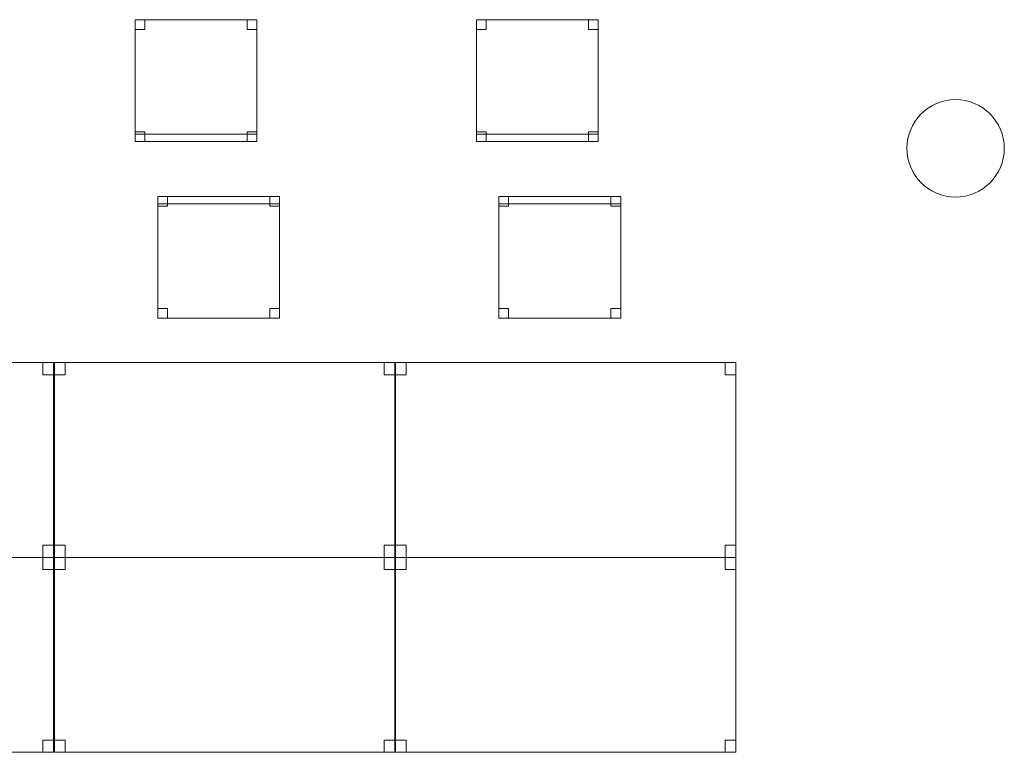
# Model space of a CAD drawing. Header units: metres. Extents: x 397.7 to 427.5, y 12.5 to 28.4.
# Tile 6 of 132: x 402 to 406, y 15.3 to 18.3. Entities that reach past the tile are written whole.
import ezdxf

# ---------------------------------------------------------------- set-up
doc = ezdxf.new("R2010")
doc.units = ezdxf.units.M
for name, color, linetype, lineweight in [('02_MOBILIARIO', 7, 'Continuous', 18), ('A-COLS-____-MCUT', 7, 'Continuous', 18), ('A-COLS-____-OTLN', 7, 'Continuous', 18), ('A-DETL-____-MBND', 7, 'Continuous', 18)]:
    doc.layers.add(name, color=color, linetype=linetype, lineweight=lineweight)

# ---------------------------------------------------------------- blocks, each defined once
blk = doc.blocks.new('Family - Cadira d_Oficina_P4-153753-07_CLI_AIGUA_P4')
at = {"layer": 'A-DETL-____-MBND', "color": 253, "true_color": 0xaaaaaa}
for p, q in [((0, 0.5), (0.5, 0.5)), ((0, 0), (0, 0.5)), ((0.5, 0.5), (0, 0.5)), ((0, 0.5), (0, 0)), ((0, 0.46), (0, 0.5)), ((0, 0.5), (0.04, 0.5)), ((0.04, 0.5), (0, 0.5)), ((0, 0.5), (0, 0.46)), ((0.04, 0.5), (0.04, 0.46)), ((0.04, 0.46), (0.04, 0.5)), ((0.46, 0.46), (0.46, 0.5)), ((0.46, 0.5), (0.5, 0.5)), ((0.5, 0.5), (0.46, 0.5)), ((0.46, 0.5), (0.46, 0.46)), ((0.5, 0.5), (0.5, 0)), ((0.5, 0), (0.5, 0.5)), ((0.5, 0.5), (0.5, 0.46)), ((0.5, 0.46), (0.5, 0.5)), ((0.04, 0.46), (0, 0.46)), ((0, 0.46), (0.04, 0.46)), ((0.5, 0.46), (0.46, 0.46)), ((0.46, 0.46), (0.5, 0.46)), ((0, 0), (0, 0.04)), ((0, 0.04), (0.04, 0.04)), ((0.04, 0.04), (0, 0.04)), ((0, 0.04), (0, 0)), ((0, 0), (0, 0.03)), ((0, 0.03), (0.5, 0.03)), ((0.5, 0.03), (0, 0.03)), ((0, 0.03), (0, 0)), ((0.5, 0), (0, 0)), ((0.04, 0), (0, 0)), ((0, 0), (0.04, 0)), ((0.04, 0.04), (0.04, 0)), ((0.04, 0), (0.04, 0.04)), ((0.46, 0), (0.46, 0.04)), ((0.46, 0.04), (0.5, 0.04)), ((0.5, 0.04), (0.46, 0.04)), ((0.46, 0.04), (0.46, 0)), ((0.5, 0), (0.46, 0)), ((0.5, 0.04), (0.5, 0)), ((0.5, 0), (0.5, 0.04)), ((0.5, 0.03), (0.5, 0)), ((0.5, 0), (0.5, 0.03)), ((0, 0), (0.5, 0)), ((0.5, 0), (0, 0)), ((0, 0), (0.5, 0)), ((0.46, 0), (0.5, 0))]:
    blk.add_line(p, q, dxfattribs=at)
blk = doc.blocks.new('Family - Taula 140X80_P4-153855-07_CLI_AIGUA_P4')
at = {"layer": 'A-DETL-____-MBND', "color": 253, "true_color": 0xaaaaaa}
for p, q in [((0, 0), (0, 0.8001)), ((0, 0.8001), (1.3973, 0.8001)), ((1.3973, 0.8001), (0, 0.8001)), ((0, 0.8001), (0, 0)), ((0, 0.7501), (0, 0.8001)), ((0, 0.8001), (0.0437, 0.8001)), ((0.0437, 0.8001), (0, 0.8001)), ((0, 0.8001), (0, 0.7501)), ((0.0437, 0.8001), (0.0437, 0.7501)), ((0.0437, 0.7501), (0.0437, 0.8001)), ((1.3536, 0.7501), (1.3536, 0.8001)), ((1.3536, 0.8001), (1.3973, 0.8001)), ((1.3973, 0.8001), (1.3536, 0.8001)), ((1.3536, 0.8001), (1.3536, 0.7501)), ((1.3973, 0.8001), (1.3973, 0)), ((1.3973, 0), (1.3973, 0.8001)), ((1.3973, 0.8001), (1.3973, 0.7501)), ((1.3973, 0.7501), (1.3973, 0.8001)), ((0.0437, 0.7501), (0, 0.7501)), ((0, 0.7501), (0.0437, 0.7501)), ((1.3973, 0.7501), (1.3536, 0.7501)), ((1.3536, 0.7501), (1.3973, 0.7501)), ((0, 0), (0, 0.05)), ((0, 0.05), (0.0437, 0.05)), ((0.0437, 0.05), (0, 0.05)), ((0, 0.05), (0, 0)), ((0.0437, 0.05), (0.0437, 0)), ((0.0437, 0), (0.0437, 0.05)), ((1.3536, 0), (1.3536, 0.05)), ((1.3536, 0.05), (1.3973, 0.05)), ((1.3973, 0.05), (1.3536, 0.05)), ((1.3536, 0.05), (1.3536, 0)), ((1.3973, 0.05), (1.3973, 0)), ((1.3973, 0), (1.3973, 0.05)), ((1.3973, 0), (0, 0)), ((0, 0), (1.3973, 0)), ((0.0437, 0), (0, 0)), ((0, 0), (0.0437, 0)), ((1.3973, 0), (1.3536, 0)), ((1.3536, 0), (1.3973, 0))]:
    blk.add_line(p, q, dxfattribs=at)
blk = doc.blocks.new('Family - Taula 140X80_P4-153901-07_CLI_AIGUA_P4')
at = {"layer": 'A-DETL-____-MBND', "color": 253, "true_color": 0xaaaaaa}
for p, q in [((0, 0.8001), (0.0437, 0.8001)), ((0, 0.7501), (0, 0.8001)), ((0.0437, 0.8001), (0, 0.8001)), ((0, 0.8001), (0, 0.7501)), ((0, 0.8001), (1.3973, 0.8001)), ((0, 0), (0, 0.8001)), ((1.3973, 0.8001), (0, 0.8001)), ((0, 0.8001), (0, 0)), ((0.0437, 0.8001), (0.0437, 0.7501)), ((0.0437, 0.7501), (0.0437, 0.8001)), ((1.3536, 0.8001), (1.3973, 0.8001)), ((1.3536, 0.7501), (1.3536, 0.8001)), ((1.3973, 0.8001), (1.3536, 0.8001)), ((1.3536, 0.8001), (1.3536, 0.7501)), ((1.3973, 0.8001), (1.3973, 0.7501)), ((1.3973, 0.7501), (1.3973, 0.8001)), ((1.3973, 0.8001), (1.3973, 0)), ((1.3973, 0), (1.3973, 0.8001)), ((0.0437, 0.7501), (0, 0.7501)), ((0, 0.7501), (0.0437, 0.7501)), ((1.3973, 0.7501), (1.3536, 0.7501)), ((1.3536, 0.7501), (1.3973, 0.7501)), ((0, 0.05), (0.0437, 0.05)), ((0, 0), (0, 0.05)), ((0.0437, 0.05), (0, 0.05)), ((0, 0.05), (0, 0)), ((0.0437, 0.05), (0.0437, 0)), ((0.0437, 0), (0.0437, 0.05)), ((1.3536, 0.05), (1.3973, 0.05)), ((1.3536, 0), (1.3536, 0.05)), ((1.3973, 0.05), (1.3536, 0.05)), ((1.3536, 0.05), (1.3536, 0)), ((1.3973, 0.05), (1.3973, 0)), ((1.3973, 0), (1.3973, 0.05)), ((0.0437, 0), (0, 0)), ((0, 0), (0.0437, 0)), ((0, 0), (1.3973, 0)), ((1.3973, 0), (1.3536, 0)), ((1.3536, 0), (1.3973, 0)), ((1.3973, 0), (0, 0))]:
    blk.add_line(p, q, dxfattribs=at)
blk = doc.blocks.new('Family - Taula 140X80_P4-153943-07_CLI_AIGUA_P4')
at = {"layer": 'A-DETL-____-MBND', "color": 253, "true_color": 0xaaaaaa}
for p, q in [((0, 0.7501), (0, 0.8001)), ((0, 0.8001), (0.0437, 0.8001)), ((0.0437, 0.8001), (0, 0.8001)), ((0, 0.8001), (0, 0.7501)), ((0, 0), (0, 0.8001)), ((0, 0.8001), (1.3973, 0.8001)), ((1.3973, 0.8001), (0, 0.8001)), ((0, 0.8001), (0, 0)), ((0.0437, 0.8001), (0.0437, 0.7501)), ((0.0437, 0.7501), (0.0437, 0.8001)), ((1.3536, 0.7501), (1.3536, 0.8001)), ((1.3536, 0.8001), (1.3973, 0.8001)), ((1.3973, 0.8001), (1.3536, 0.8001)), ((1.3536, 0.8001), (1.3536, 0.7501)), ((1.3973, 0.8001), (1.3973, 0.7501)), ((1.3973, 0.7501), (1.3973, 0.8001)), ((1.3973, 0.8001), (1.3973, 0)), ((1.3973, 0), (1.3973, 0.8001)), ((0.0437, 0.7501), (0, 0.7501)), ((0, 0.7501), (0.0437, 0.7501)), ((1.3973, 0.7501), (1.3536, 0.7501)), ((1.3536, 0.7501), (1.3973, 0.7501)), ((0, 0), (0, 0.05)), ((0, 0.05), (0.0437, 0.05)), ((0.0437, 0.05), (0, 0.05)), ((0, 0.05), (0, 0)), ((0.0437, 0.05), (0.0437, 0)), ((0.0437, 0), (0.0437, 0.05)), ((1.3536, 0), (1.3536, 0.05)), ((1.3536, 0.05), (1.3973, 0.05)), ((1.3973, 0.05), (1.3536, 0.05)), ((1.3536, 0.05), (1.3536, 0)), ((1.3973, 0.05), (1.3973, 0)), ((1.3973, 0), (1.3973, 0.05)), ((1.3973, 0), (0, 0)), ((0, 0), (1.3973, 0)), ((0.0437, 0), (0, 0)), ((0, 0), (0.0437, 0)), ((1.3973, 0), (1.3536, 0)), ((1.3536, 0), (1.3973, 0))]:
    blk.add_line(p, q, dxfattribs=at)
blk = doc.blocks.new('Family - Cadira d_Oficina_P4-154056-07_CLI_AIGUA_P4')
at = {"layer": 'A-DETL-____-MBND', "color": 253, "true_color": 0xaaaaaa}
for p, q in [((0, 0.5), (0.5, 0.5)), ((0, 0), (0, 0.5)), ((0.5, 0.5), (0, 0.5)), ((0, 0.5), (0, 0)), ((0, 0.46), (0, 0.5)), ((0, 0.5), (0.04, 0.5)), ((0.04, 0.5), (0, 0.5)), ((0, 0.5), (0, 0.46)), ((0.04, 0.5), (0.04, 0.46)), ((0.04, 0.46), (0.04, 0.5)), ((0.46, 0.46), (0.46, 0.5)), ((0.46, 0.5), (0.5, 0.5)), ((0.5, 0.5), (0.46, 0.5)), ((0.46, 0.5), (0.46, 0.46)), ((0.5, 0.5), (0.5, 0)), ((0.5, 0), (0.5, 0.5)), ((0.5, 0.5), (0.5, 0.46)), ((0.5, 0.46), (0.5, 0.5)), ((0.04, 0.46), (0, 0.46)), ((0, 0.46), (0.04, 0.46)), ((0.5, 0.46), (0.46, 0.46)), ((0.46, 0.46), (0.5, 0.46)), ((0, 0), (0, 0.04)), ((0, 0.04), (0.04, 0.04)), ((0.04, 0.04), (0, 0.04)), ((0, 0.04), (0, 0)), ((0, 0), (0, 0.03)), ((0, 0.03), (0.5, 0.03)), ((0.5, 0.03), (0, 0.03)), ((0, 0.03), (0, 0)), ((0.04, 0), (0, 0)), ((0, 0), (0.04, 0)), ((0.5, 0), (0, 0)), ((0.04, 0.04), (0.04, 0)), ((0.04, 0), (0.04, 0.04)), ((0.46, 0), (0.46, 0.04)), ((0.46, 0.04), (0.5, 0.04)), ((0.5, 0.04), (0.46, 0.04)), ((0.46, 0.04), (0.46, 0)), ((0.5, 0), (0.46, 0)), ((0.5, 0.04), (0.5, 0)), ((0.5, 0), (0.5, 0.04)), ((0.5, 0.03), (0.5, 0)), ((0.5, 0), (0.5, 0.03)), ((0.5, 0), (0, 0)), ((0, 0), (0.5, 0)), ((0, 0), (0.5, 0)), ((0.46, 0), (0.5, 0))]:
    blk.add_line(p, q, dxfattribs=at)
blk = doc.blocks.new('Family - Taula 140X80_P4-154068-07_CLI_AIGUA_P4')
at = {"layer": 'A-DETL-____-MBND', "color": 253, "true_color": 0xaaaaaa}
for p, q in [((0, 0.8001), (1.3973, 0.8001)), ((0, 0), (0, 0.8001)), ((1.3973, 0.8001), (0, 0.8001)), ((0, 0.8001), (0, 0)), ((0, 0.8001), (0.0437, 0.8001)), ((0, 0.7501), (0, 0.8001)), ((0.0437, 0.8001), (0, 0.8001)), ((0, 0.8001), (0, 0.7501)), ((0.0437, 0.8001), (0.0437, 0.7501)), ((0.0437, 0.7501), (0.0437, 0.8001)), ((1.3536, 0.8001), (1.3973, 0.8001)), ((1.3536, 0.7501), (1.3536, 0.8001)), ((1.3973, 0.8001), (1.3536, 0.8001)), ((1.3536, 0.8001), (1.3536, 0.7501)), ((1.3973, 0.8001), (1.3973, 0)), ((1.3973, 0), (1.3973, 0.8001)), ((1.3973, 0.8001), (1.3973, 0.7501)), ((1.3973, 0.7501), (1.3973, 0.8001)), ((0.0437, 0.7501), (0, 0.7501)), ((0, 0.7501), (0.0437, 0.7501)), ((1.3973, 0.7501), (1.3536, 0.7501)), ((1.3536, 0.7501), (1.3973, 0.7501)), ((0, 0.05), (0.0437, 0.05)), ((0, 0), (0, 0.05)), ((0.0437, 0.05), (0, 0.05)), ((0, 0.05), (0, 0)), ((0.0437, 0.05), (0.0437, 0)), ((0.0437, 0), (0.0437, 0.05)), ((1.3536, 0.05), (1.3973, 0.05)), ((1.3536, 0), (1.3536, 0.05)), ((1.3973, 0.05), (1.3536, 0.05)), ((1.3536, 0.05), (1.3536, 0)), ((1.3973, 0.05), (1.3973, 0)), ((1.3973, 0), (1.3973, 0.05)), ((0, 0), (1.3973, 0)), ((0.0437, 0), (0, 0)), ((0, 0), (0.0437, 0)), ((1.3973, 0), (1.3536, 0)), ((1.3536, 0), (1.3973, 0)), ((1.3973, 0), (0, 0))]:
    blk.add_line(p, q, dxfattribs=at)
blk = doc.blocks.new('Family - Taula 140X80_P4-154221-07_CLI_AIGUA_P4')
at = {"layer": 'A-DETL-____-MBND', "color": 253, "true_color": 0xaaaaaa}
for p, q in [((0, 0), (0, 0.8001)), ((0, 0.8001), (1.3973, 0.8001)), ((1.3973, 0.8001), (0, 0.8001)), ((0, 0.8001), (0, 0)), ((0, 0.7501), (0, 0.8001)), ((0, 0.8001), (0.0437, 0.8001)), ((0.0437, 0.8001), (0, 0.8001)), ((0, 0.8001), (0, 0.7501)), ((0.0437, 0.8001), (0.0437, 0.7501)), ((0.0437, 0.7501), (0.0437, 0.8001)), ((1.3536, 0.7501), (1.3536, 0.8001)), ((1.3536, 0.8001), (1.3973, 0.8001)), ((1.3973, 0.8001), (1.3536, 0.8001)), ((1.3536, 0.8001), (1.3536, 0.7501)), ((1.3973, 0.8001), (1.3973, 0.7501)), ((1.3973, 0.7501), (1.3973, 0.8001)), ((1.3973, 0.8001), (1.3973, 0)), ((1.3973, 0), (1.3973, 0.8001)), ((0.0437, 0.7501), (0, 0.7501)), ((0, 0.7501), (0.0437, 0.7501)), ((1.3973, 0.7501), (1.3536, 0.7501)), ((1.3536, 0.7501), (1.3973, 0.7501)), ((0, 0), (0, 0.05)), ((0, 0.05), (0.0437, 0.05)), ((0.0437, 0.05), (0, 0.05)), ((0, 0.05), (0, 0)), ((0.0437, 0.05), (0.0437, 0)), ((0.0437, 0), (0.0437, 0.05)), ((1.3536, 0), (1.3536, 0.05)), ((1.3536, 0.05), (1.3973, 0.05)), ((1.3973, 0.05), (1.3536, 0.05)), ((1.3536, 0.05), (1.3536, 0)), ((1.3973, 0.05), (1.3973, 0)), ((1.3973, 0), (1.3973, 0.05)), ((1.3973, 0), (0, 0)), ((0, 0), (1.3973, 0)), ((0.0437, 0), (0, 0)), ((0, 0), (0.0437, 0)), ((1.3973, 0), (1.3536, 0)), ((1.3536, 0), (1.3973, 0))]:
    blk.add_line(p, q, dxfattribs=at)
blk = doc.blocks.new('Family - Pilar P4-154378-07_CLI_AIGUA_P4')
at = {"layer": 'A-COLS-____-MCUT', "color": 253, "true_color": 0xaaaaaa}
for start, end in [(360, 180), (180, 360)]:
    blk.add_arc((0.2, 0.2), 0.2, start, end, dxfattribs=at)
at = {"layer": 'A-COLS-____-OTLN', "color": 253, "true_color": 0xaaaaaa}
for start, end in [(360, 180), (180, 360)]:
    blk.add_arc((0.2, 0.2), 0.2, start, end, dxfattribs=at)
blk = doc.blocks.new('Family - Taula 140X80_P4-154410-07_CLI_AIGUA_P4')
at = {"layer": 'A-DETL-____-MBND', "color": 253, "true_color": 0xaaaaaa}
for p, q in [((0, 0.8001), (0.0437, 0.8001)), ((0, 0.7501), (0, 0.8001)), ((0.0437, 0.8001), (0, 0.8001)), ((0, 0.8001), (0, 0.7501)), ((0, 0.8001), (1.3973, 0.8001)), ((0, 0), (0, 0.8001)), ((1.3973, 0.8001), (0, 0.8001)), ((0, 0.8001), (0, 0)), ((0.0437, 0.8001), (0.0437, 0.7501)), ((0.0437, 0.7501), (0.0437, 0.8001)), ((1.3536, 0.8001), (1.3973, 0.8001)), ((1.3536, 0.7501), (1.3536, 0.8001)), ((1.3973, 0.8001), (1.3536, 0.8001)), ((1.3536, 0.8001), (1.3536, 0.7501)), ((1.3973, 0.8001), (1.3973, 0.7501)), ((1.3973, 0.7501), (1.3973, 0.8001)), ((1.3973, 0.8001), (1.3973, 0)), ((1.3973, 0), (1.3973, 0.8001)), ((0.0437, 0.7501), (0, 0.7501)), ((0, 0.7501), (0.0437, 0.7501)), ((1.3973, 0.7501), (1.3536, 0.7501)), ((1.3536, 0.7501), (1.3973, 0.7501)), ((0, 0.05), (0.0437, 0.05)), ((0, 0), (0, 0.05)), ((0.0437, 0.05), (0, 0.05)), ((0, 0.05), (0, 0)), ((0.0437, 0.05), (0.0437, 0)), ((0.0437, 0), (0.0437, 0.05)), ((1.3536, 0.05), (1.3973, 0.05)), ((1.3536, 0), (1.3536, 0.05)), ((1.3973, 0.05), (1.3536, 0.05)), ((1.3536, 0.05), (1.3536, 0)), ((1.3973, 0.05), (1.3973, 0)), ((1.3973, 0), (1.3973, 0.05)), ((0.0437, 0), (0, 0)), ((0, 0), (0.0437, 0)), ((0, 0), (1.3973, 0)), ((1.3973, 0), (1.3536, 0)), ((1.3536, 0), (1.3973, 0)), ((1.3973, 0), (0, 0))]:
    blk.add_line(p, q, dxfattribs=at)
blk = doc.blocks.new('Family - Cadira d_Oficina_P4-154517-07_CLI_AIGUA_P4')
at = {"layer": 'A-DETL-____-MBND', "color": 253, "true_color": 0xaaaaaa}
for p, q in [((0, 0.46), (0, 0.5)), ((0, 0.5), (0.04, 0.5)), ((0.04, 0.5), (0, 0.5)), ((0, 0.5), (0, 0.46)), ((0, 0), (0, 0.5)), ((0, 0.5), (0.5, 0.5)), ((0.5, 0.5), (0, 0.5)), ((0, 0.5), (0, 0)), ((0, 0.47), (0, 0.5)), ((0, 0.5), (0.5, 0.5)), ((0.5, 0.5), (0, 0.5)), ((0, 0.5), (0, 0.47)), ((0.04, 0.5), (0.04, 0.46)), ((0.04, 0.46), (0.04, 0.5)), ((0.46, 0.46), (0.46, 0.5)), ((0.46, 0.5), (0.5, 0.5)), ((0.5, 0.5), (0.46, 0.5)), ((0.46, 0.5), (0.46, 0.46)), ((0.5, 0.5), (0.5, 0)), ((0.5, 0), (0.5, 0.5)), ((0.5, 0.5), (0.5, 0.47)), ((0.5, 0.47), (0.5, 0.5)), ((0.5, 0.5), (0.5, 0.46)), ((0.5, 0.46), (0.5, 0.5)), ((0.5, 0.47), (0, 0.47)), ((0, 0.47), (0.5, 0.47)), ((0.04, 0.46), (0, 0.46)), ((0, 0.46), (0.04, 0.46)), ((0.5, 0.46), (0.46, 0.46)), ((0.46, 0.46), (0.5, 0.46)), ((0, 0), (0, 0.04)), ((0, 0.04), (0.04, 0.04)), ((0.04, 0.04), (0, 0.04)), ((0, 0.04), (0, 0)), ((0.5, 0), (0, 0)), ((0, 0), (0.5, 0)), ((0.04, 0), (0, 0)), ((0, 0), (0.04, 0)), ((0.04, 0.04), (0.04, 0)), ((0.04, 0), (0.04, 0.04)), ((0.46, 0), (0.46, 0.04)), ((0.46, 0.04), (0.5, 0.04)), ((0.5, 0.04), (0.46, 0.04)), ((0.46, 0.04), (0.46, 0)), ((0.5, 0), (0.46, 0)), ((0.46, 0), (0.5, 0)), ((0.5, 0.04), (0.5, 0)), ((0.5, 0), (0.5, 0.04))]:
    blk.add_line(p, q, dxfattribs=at)
blk = doc.blocks.new('Family - Cadira d_Oficina_P4-154531-07_CLI_AIGUA_P4')
at = {"layer": 'A-DETL-____-MBND', "color": 253, "true_color": 0xaaaaaa}
for p, q in [((0, 0.46), (0, 0.5)), ((0, 0.5), (0.04, 0.5)), ((0.04, 0.5), (0, 0.5)), ((0, 0.5), (0, 0.46)), ((0, 0.47), (0, 0.5)), ((0, 0.5), (0.5, 0.5)), ((0.5, 0.5), (0, 0.5)), ((0, 0.5), (0, 0.47)), ((0, 0), (0, 0.5)), ((0, 0.5), (0.5, 0.5)), ((0.5, 0.5), (0, 0.5)), ((0, 0.5), (0, 0)), ((0.04, 0.5), (0.04, 0.46)), ((0.04, 0.46), (0.04, 0.5)), ((0.46, 0.46), (0.46, 0.5)), ((0.46, 0.5), (0.5, 0.5)), ((0.5, 0.5), (0.46, 0.5)), ((0.46, 0.5), (0.46, 0.46)), ((0.5, 0.5), (0.5, 0.47)), ((0.5, 0.47), (0.5, 0.5)), ((0.5, 0.5), (0.5, 0)), ((0.5, 0), (0.5, 0.5)), ((0.5, 0.5), (0.5, 0.46)), ((0.5, 0.46), (0.5, 0.5)), ((0.5, 0.47), (0, 0.47)), ((0, 0.47), (0.5, 0.47)), ((0.04, 0.46), (0, 0.46)), ((0, 0.46), (0.04, 0.46)), ((0.5, 0.46), (0.46, 0.46)), ((0.46, 0.46), (0.5, 0.46)), ((0, 0), (0, 0.04)), ((0, 0.04), (0.04, 0.04)), ((0.04, 0.04), (0, 0.04)), ((0, 0.04), (0, 0)), ((0.04, 0), (0, 0)), ((0, 0), (0.04, 0)), ((0.5, 0), (0, 0)), ((0, 0), (0.5, 0)), ((0.04, 0.04), (0.04, 0)), ((0.04, 0), (0.04, 0.04)), ((0.46, 0), (0.46, 0.04)), ((0.46, 0.04), (0.5, 0.04)), ((0.5, 0.04), (0.46, 0.04)), ((0.46, 0.04), (0.46, 0)), ((0.5, 0), (0.46, 0)), ((0.46, 0), (0.5, 0)), ((0.5, 0.04), (0.5, 0)), ((0.5, 0), (0.5, 0.04))]:
    blk.add_line(p, q, dxfattribs=at)
blk = doc.blocks.new('LONDR55-XX_ZZ-ARQ-CAA-M3D-Londres55_ifc-1-07_CLI_AIGUA_P4')
at = {"layer": '02_MOBILIARIO', "color": 253, "lineweight": 18, "true_color": 0xaaaaaa}
for name, p in [('Family - Cadira d_Oficina_P4-153753-07_CLI_AIGUA_P4', (402.4693, 17.8277)), ('Family - Cadira d_Oficina_P4-154056-07_CLI_AIGUA_P4', (403.8705, 17.8277)), ('Family - Cadira d_Oficina_P4-154531-07_CLI_AIGUA_P4', (402.5623, 17.1018)), ('Family - Cadira d_Oficina_P4-154517-07_CLI_AIGUA_P4', (403.9623, 17.1018)), ('Family - Taula 140X80_P4-154410-07_CLI_AIGUA_P4', (400.7364, 16.1195)), ('Family - Taula 140X80_P4-153901-07_CLI_AIGUA_P4', (402.1376, 16.1195)), ('Family - Taula 140X80_P4-154068-07_CLI_AIGUA_P4', (403.5376, 16.1195)), ('Family - Taula 140X80_P4-153943-07_CLI_AIGUA_P4', (400.7364, 15.3195)), ('Family - Taula 140X80_P4-154221-07_CLI_AIGUA_P4', (402.1376, 15.3195)), ('Family - Taula 140X80_P4-153855-07_CLI_AIGUA_P4', (403.5376, 15.3195))]:
    blk.add_blockref(name, p, dxfattribs=at)
at = {"layer": 'A-COLS-____-OTLN', "color": 253, "lineweight": 18, "true_color": 0xaaaaaa}
blk.add_blockref('Family - Pilar P4-154378-07_CLI_AIGUA_P4', (405.637, 17.5995), dxfattribs=at)

msp = doc.modelspace()

# ---------------------------------------------------------------- block references
at = {"lineweight": 5}
msp.add_blockref('LONDR55-XX_ZZ-ARQ-CAA-M3D-Londres55_ifc-1-07_CLI_AIGUA_P4', (0, 0), dxfattribs=at)

doc.saveas('drawing.dxf')
